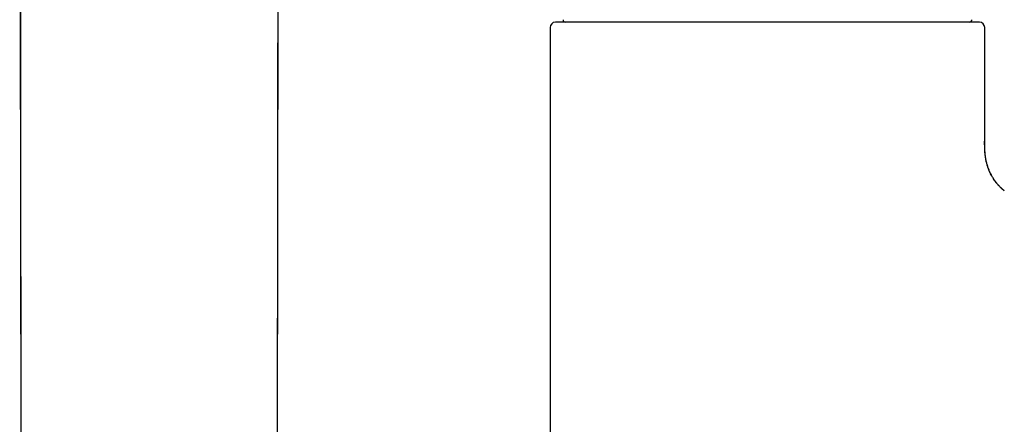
# Model space of a CAD drawing. Header units: millimetres. Extents: x 8 to 1378, y 12 to 1046.
# Tile 65 of 68: x 1163 to 1258, y 939 to 978. Entities that reach past the tile are written whole.
import ezdxf

# ---------------------------------------------------------------- set-up
doc = ezdxf.new("R2010")
doc.units = ezdxf.units.MM

msp = doc.modelspace()

# ---------------------------------------------------------------- linework, layer by layer
at = {"color": 7, "linetype": 'Continuous', "lineweight": 30}
for p, q in [((1163.033, 1033.383), (1163.16, 909.596)), ((1187.934, 909.596), (1188.038, 1007.757)), ((1255.804, 977.575), (1214.804, 977.575)), ((1214.304, 977.075), (1214.304, 817.575)), ((1256.304, 966.075), (1256.304, 977.075))]:
    msp.add_line(p, q, dxfattribs=at)
for centre, radius, start, end in [((1214.804, 977.075), 0.5, 90, 180), ((1215.754, 977.775), 0.2, 167.87522, 270), ((1254.854, 977.775), 0.2, 270, 12.12478), ((1255.804, 977.075), 0.5, 0, 90)]:
    msp.add_arc(centre, radius, start, end, dxfattribs=at)
for points, knots in [([(1163.035, 1033.381), (1163.035, 1033.184), (1163.036, 1032.544), (1163.038, 1031.469), (1163.039, 1030.161), (1163.041, 1028.873), (1163.043, 1027.603), (1163.045, 1026.352), (1163.047, 1025.119), (1163.049, 1023.887), (1163.05, 1022.655), (1163.052, 1021.425), (1163.054, 1020.215), (1163.056, 1019.025), (1163.058, 1017.857), (1163.06, 1016.709), (1163.061, 1015.581), (1163.063, 1014.475), (1163.065, 1013.389), (1163.066, 1012.323), (1163.068, 1011.279), (1163.07, 1010.273), (1163.071, 1009.307), (1163.073, 1008.379), (1163.074, 1007.469), (1163.075, 1006.577), (1163.077, 1005.687), (1163.078, 1004.798), (1163.079, 1003.913), (1163.081, 1003.048), (1163.082, 1002.204), (1163.083, 1001.381), (1163.084, 1000.592), (1163.085, 999.839), (1163.087, 999.119), (1163.087, 998.418), (1163.088, 997.735), (1163.089, 997.07), (1163.09, 996.424), (1163.091, 995.796), (1163.092, 995.186), (1163.092, 994.595), (1163.093, 994.026), (1163.094, 993.478), (1163.094, 992.95), (1163.095, 992.441), (1163.095, 991.945), (1163.096, 991.462), (1163.096, 990.992), (1163.097, 990.542), (1163.097, 990.11), (1163.097, 989.697), (1163.098, 989.303), (1163.098, 988.927), (1163.098, 988.582), (1163.098, 988.266), (1163.098, 987.975), (1163.098, 987.691), (1163.098, 987.408), (1163.098, 987.123), (1163.098, 986.835), (1163.099, 986.396), (1163.099, 985.801), (1163.099, 985.047), (1163.099, 984.275), (1163.1, 983.487), (1163.1, 982.65), (1163.101, 981.762), (1163.101, 980.824), (1163.102, 979.864), (1163.103, 978.884), (1163.103, 977.882), (1163.104, 976.86), (1163.105, 975.818), (1163.106, 974.731), (1163.107, 973.598), (1163.108, 972.42), (1163.109, 971.218), (1163.11, 969.993), (1163.111, 968.744), (1163.112, 967.676), (1163.113, 966.796), (1163.114, 966.108), (1163.114, 965.41), (1163.115, 964.7), (1163.116, 963.979), (1163.116, 963.246), (1163.117, 962.5), (1163.118, 961.739), (1163.119, 960.924), (1163.12, 960.056), (1163.121, 959.131), (1163.121, 958.186), (1163.122, 957.219), (1163.123, 956.232), (1163.124, 955.224), (1163.125, 954.194), (1163.127, 953.127), (1163.128, 952.021), (1163.129, 950.875), (1163.13, 949.707), (1163.131, 948.515), (1163.132, 947.301), (1163.133, 946.082), (1163.135, 944.861), (1163.136, 943.637), (1163.137, 942.393), (1163.138, 941.127), (1163.14, 939.841), (1163.141, 938.533), (1163.142, 937.205), (1163.144, 935.834), (1163.145, 934.419), (1163.147, 932.96), (1163.148, 931.478), (1163.149, 929.973), (1163.151, 928.445), (1163.153, 926.894), (1163.154, 925.321), (1163.156, 923.724), (1163.157, 922.104), (1163.159, 920.461), (1163.161, 918.795), (1163.162, 917.139), (1163.164, 915.494), (1163.165, 913.86), (1163.167, 912.206), (1163.168, 910.782), (1163.169, 909.91), (1163.17, 909.596)], [0, 0, 0, 0, 0.004789, 0.015504, 0.026068, 0.036479, 0.046739, 0.056847, 0.066803, 0.076608, 0.086716, 0.096657, 0.106432, 0.11604, 0.125482, 0.134756, 0.143864, 0.152805, 0.161579, 0.170186, 0.178627, 0.186901, 0.194549, 0.202048, 0.2094, 0.216603, 0.223658, 0.230978, 0.238131, 0.245118, 0.251937, 0.25859, 0.265076, 0.271038, 0.276852, 0.282518, 0.288036, 0.293405, 0.298626, 0.303698, 0.308622, 0.313398, 0.318026, 0.322426, 0.326683, 0.330798, 0.334769, 0.338713, 0.342505, 0.346145, 0.349633, 0.352969, 0.356154, 0.359186, 0.362066, 0.364523, 0.366858, 0.369121, 0.371404, 0.373708, 0.376034, 0.378382, 0.384346, 0.390444, 0.396677, 0.403045, 0.409548, 0.416964, 0.424549, 0.432301, 0.440221, 0.448309, 0.456565, 0.464989, 0.473581, 0.48291, 0.492429, 0.502138, 0.512037, 0.522126, 0.532406, 0.53791, 0.543467, 0.54908, 0.554808, 0.560671, 0.566561, 0.572583, 0.578735, 0.585019, 0.592318, 0.599787, 0.607425, 0.615231, 0.623207, 0.631353, 0.639667, 0.64815, 0.657219, 0.666474, 0.675914, 0.68554, 0.695351, 0.705348, 0.715064, 0.724949, 0.735003, 0.745226, 0.755619, 0.76618, 0.776911, 0.787811, 0.799411, 0.811197, 0.823169, 0.835326, 0.847669, 0.860198, 0.872912, 0.885812, 0.898897, 0.912168, 0.925625, 0.939268, 0.9523, 0.965498, 0.978861, 0.992389, 1, 1, 1, 1]), ([(1187.918, 909.596), (1187.918, 909.891), (1187.919, 910.688), (1187.919, 911.98), (1187.919, 913.464), (1187.919, 914.927), (1187.92, 916.369), (1187.92, 917.79), (1187.921, 919.152), (1187.922, 920.455), (1187.922, 921.702), (1187.923, 922.931), (1187.924, 924.143), (1187.925, 925.336), (1187.926, 926.512), (1187.927, 927.67), (1187.928, 928.81), (1187.93, 929.933), (1187.931, 931.037), (1187.933, 932.124), (1187.935, 933.173), (1187.936, 934.185), (1187.938, 935.161), (1187.94, 936.121), (1187.942, 937.065), (1187.944, 938.012), (1187.946, 938.96), (1187.948, 939.911), (1187.951, 940.851), (1187.953, 941.783), (1187.955, 942.711), (1187.957, 943.809), (1187.96, 945.074), (1187.963, 946.506), (1187.965, 948.085), (1187.968, 949.808), (1187.971, 951.674), (1187.974, 953.52), (1187.977, 955.291), (1187.979, 956.988), (1187.981, 958.612), (1187.983, 960.22), (1187.984, 961.493), (1187.985, 962.437), (1187.986, 963.057), (1187.987, 963.681), (1187.987, 964.315), (1187.988, 964.966), (1187.989, 965.633), (1187.989, 966.317), (1187.99, 967.052), (1187.991, 967.84), (1187.992, 968.683), (1187.993, 969.547), (1187.994, 970.433), (1187.995, 971.34), (1187.996, 972.27), (1187.997, 973.193), (1187.998, 974.11), (1187.998, 975.019), (1187.999, 975.946), (1188, 976.891), (1188.001, 977.855), (1188.002, 978.867), (1188.004, 979.93), (1188.005, 981.043), (1188.006, 982.178), (1188.007, 983.335), (1188.008, 984.514), (1188.01, 985.714), (1188.011, 986.901), (1188.012, 988.074), (1188.013, 989.231), (1188.014, 990.407), (1188.016, 991.6), (1188.017, 992.812), (1188.018, 994.043), (1188.019, 995.291), (1188.021, 996.557), (1188.022, 997.842), (1188.023, 999.145), (1188.025, 1000.467), (1188.026, 1001.78), (1188.028, 1003.085), (1188.029, 1004.381), (1188.03, 1005.693), (1188.031, 1006.822), (1188.032, 1007.514), (1188.032, 1007.763)], [0, 0, 0, 0, 0.009021, 0.024355, 0.039475, 0.05438, 0.069069, 0.083544, 0.097803, 0.110685, 0.123386, 0.135906, 0.148245, 0.160403, 0.17238, 0.184176, 0.19579, 0.207223, 0.218475, 0.229546, 0.240436, 0.250537, 0.260477, 0.270256, 0.279875, 0.289332, 0.299186, 0.30886, 0.318405, 0.327905, 0.337358, 0.346767, 0.361461, 0.376043, 0.390514, 0.409721, 0.428728, 0.447535, 0.466142, 0.482849, 0.499391, 0.515769, 0.531984, 0.538309, 0.544609, 0.550916, 0.557375, 0.564003, 0.5708, 0.577766, 0.584902, 0.593263, 0.601845, 0.610648, 0.619672, 0.628917, 0.638383, 0.648069, 0.657142, 0.666401, 0.675845, 0.685474, 0.695289, 0.70529, 0.716412, 0.727754, 0.739317, 0.751101, 0.763106, 0.775331, 0.787777, 0.79938, 0.811169, 0.823143, 0.835303, 0.847648, 0.860179, 0.872895, 0.885797, 0.898884, 0.912157, 0.925615, 0.939259, 0.952293, 0.965492, 0.978856, 0.992385, 1, 1, 1, 1]), ([(1258.195, 961.278), (1258.195, 961.278), (1258.191, 961.281), (1258.181, 961.289), (1258.166, 961.3), (1258.148, 961.312), (1258.13, 961.325), (1258.112, 961.339), (1258.096, 961.353), (1258.074, 961.371), (1258.049, 961.393), (1258.011, 961.427), (1257.957, 961.476), (1257.887, 961.542), (1257.806, 961.623), (1257.715, 961.717), (1257.615, 961.826), (1257.508, 961.951), (1257.396, 962.091), (1257.279, 962.248), (1257.162, 962.42), (1257.044, 962.609), (1256.929, 962.814), (1256.818, 963.037), (1256.713, 963.277), (1256.616, 963.533), (1256.53, 963.807), (1256.456, 964.096), (1256.396, 964.401), (1256.351, 964.72), (1256.32, 965.053), (1256.303, 965.399), (1256.297, 965.738), (1256.297, 965.962), (1256.297, 966.067)], [0, 0, 0, 0, 0.003664, 0.022345, 0.038144, 0.051134, 0.061447, 0.06759, 0.072611, 0.076933, 0.083157, 0.09048, 0.104254, 0.121503, 0.141744, 0.164973, 0.191184, 0.220362, 0.252395, 0.286946, 0.323955, 0.363383, 0.405184, 0.449306, 0.495697, 0.544306, 0.595088, 0.648007, 0.703039, 0.760176, 0.819424, 0.880802, 0.94435, 1, 1, 1, 1]), ([(1258.197, 961.28), (1258.152, 961.316), (1258.026, 961.419), (1257.833, 961.604), (1257.616, 961.833), (1257.415, 962.075), (1257.23, 962.329), (1257.062, 962.592), (1256.911, 962.864), (1256.777, 963.143), (1256.662, 963.427), (1256.56, 963.73), (1256.474, 964.051), (1256.406, 964.388), (1256.357, 964.726), (1256.327, 965.064), (1256.31, 965.402), (1256.304, 965.739), (1256.304, 965.963), (1256.304, 966.075)], [0, 0, 0, 0, 0.032232, 0.091062, 0.149892, 0.208634, 0.267206, 0.325535, 0.383562, 0.441241, 0.498546, 0.555469, 0.620063, 0.6842, 0.747929, 0.811308, 0.874397, 0.937265, 1, 1, 1, 1])]:
    msp.add_open_spline(points, degree=3, knots=knots, dxfattribs=at)

doc.saveas('drawing.dxf')
